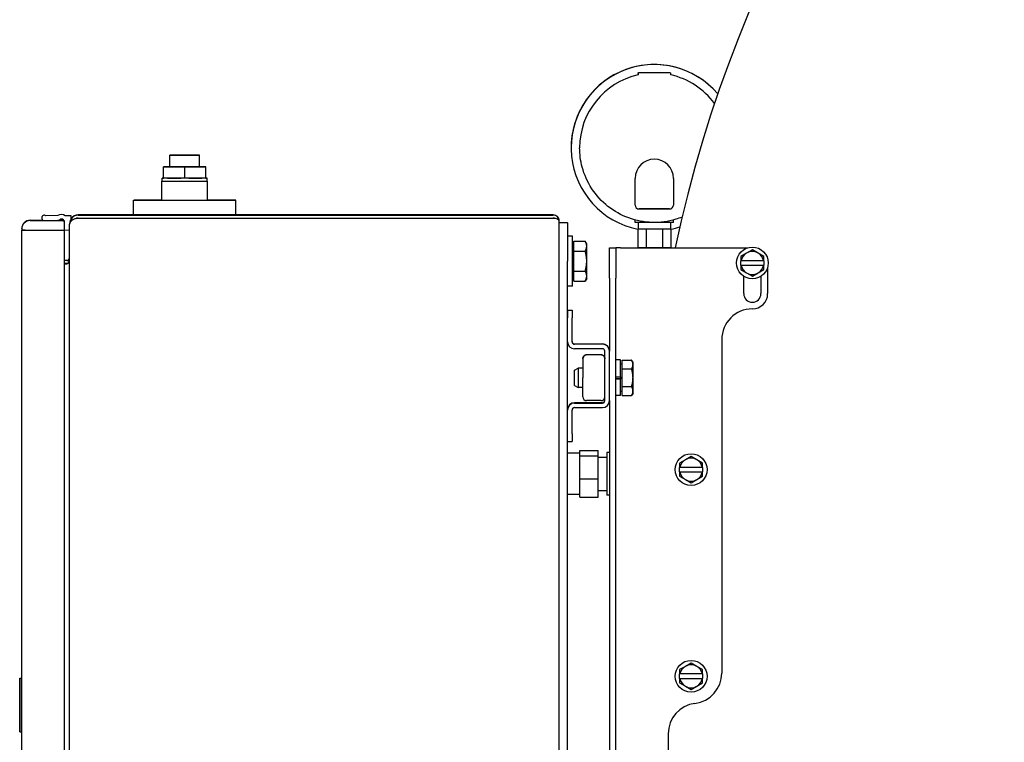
# Model space of a CAD drawing. Header units: inches. Extents: x 18 to 846, y -44 to 561.
# Tile 233 of 256: x 280 to 296, y 142 to 154. Entities that reach past the tile are written whole.
import ezdxf

# ---------------------------------------------------------------- set-up
doc = ezdxf.new("R2010")
doc.units = ezdxf.units.IN
doc.header["$LTSCALE"] = 24
doc.header["$MEASUREMENT"] = 0
doc.layers.add('Visible (ANSI)', color=7, linetype='Continuous', lineweight=30)

msp = doc.modelspace()

# ---------------------------------------------------------------- linework, layer by layer
at = {"layer": 'Visible (ANSI)'}
for p, q in [((290.42402, 153.23842), (290.42402, 153.21676)), ((290.95702, 153.23842), (290.95702, 153.21676)), ((289.33152, 152.02643), (289.33152, 152.02634)), ((289.47052, 152.02634), (289.47052, 152.02612)), ((282.77502, 151.71529), (282.77502, 151.90279)), ((283.26102, 151.71529), (283.26102, 151.90279)), ((282.67252, 151.71534), (282.77502, 151.71535)), ((282.67252, 151.71524), (282.67252, 151.71534)), ((283.01802, 151.71519), (282.67252, 151.71524)), ((282.67252, 151.52774), (282.67252, 151.71524)), ((283.36352, 151.71524), (283.01802, 151.71519)), ((283.01802, 151.52769), (283.01802, 151.71519)), ((283.26102, 151.71535), (283.36352, 151.71534)), ((283.36352, 151.71534), (283.36352, 151.71524)), ((283.36352, 151.52774), (283.36352, 151.71524)), ((282.64302, 151.16929), (282.64302, 151.48179)), ((282.65093, 151.48179), (282.65093, 151.52779)), ((282.73785, 151.52773), (282.67252, 151.52774)), ((282.95269, 151.5277), (282.73785, 151.52773)), ((283.01802, 151.52769), (282.95269, 151.5277)), ((283.08335, 151.5277), (283.01802, 151.52769)), ((283.29819, 151.52773), (283.08335, 151.5277)), ((283.36352, 151.52774), (283.29819, 151.52773)), ((283.38511, 151.48179), (283.38511, 151.52779)), ((283.39302, 151.16929), (283.39302, 151.48179)), ((290.37802, 151.0891), (290.37802, 151.5261)), ((291.00302, 151.5261), (291.00302, 151.0891)), ((282.18302, 150.92918), (282.18302, 151.16929)), ((283.85302, 150.92918), (283.85302, 151.16929)), ((280.94407, 150.92129), (280.74984, 150.91281)), ((280.94407, 150.92114), (280.74984, 150.91266)), ((280.74984, 150.91266), (280.74984, 150.91281)), ((280.94407, 150.92114), (280.94407, 150.92129)), ((281.16418, 150.91168), (281.06519, 150.91601)), ((281.06519, 150.91585), (281.06519, 150.91601)), ((281.16418, 150.91153), (281.06519, 150.91585)), ((281.16206, 150.86296), (281.16418, 150.91153)), ((281.16418, 150.91153), (281.16418, 150.91168)), ((289.04052, 150.92918), (281.27852, 150.92918)), ((281.27852, 150.92434), (289.04052, 150.92434)), ((290.44102, 151.02612), (290.94002, 151.02612)), ((290.94002, 151.0261), (290.44102, 151.0261)), ((280.49152, 150.84114), (280.70486, 150.84114)), ((280.49152, 150.83639), (281.04652, 150.83639)), ((280.68253, 150.88344), (280.68253, 150.88359)), ((280.83912, 150.83649), (280.94756, 150.84122)), ((280.94575, 150.84114), (281.04223, 150.84114)), ((281.04652, 150.83649), (281.04652, 150.83639)), ((281.04652, 150.83639), (281.04652, 150.67935)), ((281.04801, 150.81877), (281.04652, 150.78459)), ((281.04801, 150.81862), (281.04652, 150.78444)), ((281.13752, 150.78336), (281.13752, 150.78349)), ((281.13752, 150.78336), (281.13791, 150.78336)), ((281.13752, 150.78336), (281.13752, 150.77629)), ((281.13752, 135.07243), (281.13752, 150.77629)), ((281.27852, 150.87834), (289.04052, 150.87834)), ((281.27852, 150.87612), (289.04052, 150.87612)), ((281.27852, 150.87611), (289.04052, 150.87611)), ((281.27852, 150.87125), (281.27852, 150.87127)), ((289.04052, 150.87127), (281.27852, 150.87127)), ((289.04052, 150.87125), (281.27852, 150.87125)), ((282.18302, 150.87612), (282.18302, 150.87834)), ((283.85302, 150.87612), (283.85302, 150.87834)), ((289.04052, 150.87125), (289.04052, 150.87127)), ((289.13752, 150.82735), (289.13752, 150.83217)), ((289.13752, 135.02135), (289.13752, 150.82735)), ((289.13752, 150.80401), (289.27202, 150.80401)), ((289.27202, 150.79951), (289.27202, 150.80401)), ((289.27202, 150.79951), (289.27202, 150.17436)), ((290.37802, 150.80613), (290.37802, 150.84682)), ((290.68565, 150.80613), (290.37802, 150.80613)), ((290.42802, 150.80613), (290.42802, 150.7042)), ((291.00302, 150.80613), (290.6954, 150.80613)), ((290.95302, 150.80613), (290.95302, 150.7042)), ((291.00302, 150.80613), (291.00302, 150.84682)), ((280.35652, 150.70139), (280.35652, 150.70614)), ((280.35652, 150.70139), (280.35652, 150.67938)), ((280.35652, 150.67938), (280.35652, 150.67928)), ((280.41152, 150.67928), (280.35652, 150.67928)), ((280.35652, 135.16948), (280.35652, 150.67928)), ((280.41152, 150.67936), (280.41152, 150.67928)), ((280.49152, 150.67935), (281.04652, 150.67935)), ((280.49152, 150.67926), (281.04652, 150.67926)), ((280.49152, 150.67925), (281.04652, 150.67925)), ((281.04652, 150.67926), (281.04652, 150.67935)), ((281.04652, 150.67925), (281.04652, 150.67926)), ((281.04652, 150.67925), (281.04652, 135.16945)), ((281.05516, 150.68607), (281.13752, 150.68248)), ((289.35202, 150.58101), (289.27202, 150.58101)), ((289.35202, 149.76801), (289.35202, 150.58101)), ((290.41952, 150.70424), (290.41952, 150.70417)), ((290.41952, 150.70417), (290.41952, 150.39817)), ((290.55952, 150.70414), (290.82152, 150.70414)), ((290.55952, 150.70414), (290.55952, 150.39814)), ((290.82152, 150.70414), (290.82152, 150.39814)), ((290.96152, 150.70417), (290.96152, 150.70424)), ((290.96152, 150.70417), (290.96152, 150.39817)), ((289.37702, 150.42763), (289.35202, 150.42763)), ((289.37702, 150.49927), (289.56128, 150.49927)), ((289.37702, 150.33689), (289.37702, 150.49927)), ((289.5864, 150.45576), (289.56128, 150.49927)), ((289.5864, 150.41808), (289.5864, 150.45576)), ((289.5864, 150.17451), (289.5864, 150.41808)), ((289.37702, 150.33689), (289.56128, 150.33689)), ((289.37702, 150.01213), (289.37702, 150.33689)), ((289.95653, 149.89387), (289.95653, 150.39399)), ((289.95653, 150.39399), (290.06113, 150.39399)), ((290.06113, 150.39399), (290.06113, 149.89387)), ((290.14013, 150.39399), (290.06113, 150.39399)), ((290.14013, 150.39399), (292.22052, 150.39399)), ((290.42052, 150.39817), (290.42052, 150.39399)), ((290.55952, 150.39814), (290.82152, 150.39814)), ((290.96052, 150.39817), (290.96052, 150.39399)), ((292.19819, 150.30637), (292.10444, 150.25225)), ((292.10444, 150.25225), (292.10444, 150.18149)), ((292.29194, 150.3605), (292.19819, 150.30637)), ((292.38569, 150.30637), (292.29194, 150.3605)), ((292.47944, 150.25225), (292.38569, 150.30637)), ((292.47944, 150.18149), (292.47944, 150.25225)), ((281.04652, 150.188), (281.09252, 150.188)), ((281.09252, 150.18352), (281.04652, 150.18352)), ((281.09252, 150.13752), (281.04652, 150.13752)), ((281.09252, 150.13494), (281.04652, 150.13494)), ((281.09252, 150.13493), (281.04652, 150.13493)), ((281.04652, 150.13045), (281.09252, 150.13045)), ((281.04652, 150.13043), (281.09252, 150.13043)), ((281.09252, 150.13043), (281.09252, 150.13045)), ((289.27202, 135.67436), (289.27202, 150.17436)), ((289.5864, 149.93094), (289.5864, 150.17451)), ((292.10823, 150.18149), (292.10444, 150.18149)), ((292.10444, 150.10649), (292.10444, 150.18149)), ((292.10444, 150.10649), (292.10823, 150.10649)), ((292.10444, 150.10649), (292.10444, 150.03574)), ((292.47565, 150.18149), (292.10823, 150.18149)), ((292.10823, 150.10649), (292.47565, 150.10649)), ((292.47944, 150.18149), (292.47565, 150.18149)), ((292.47565, 150.10649), (292.47944, 150.10649)), ((292.47944, 150.18149), (292.47944, 150.10649)), ((292.47944, 150.03574), (292.47944, 150.10649)), ((289.37702, 149.92138), (289.35202, 149.92138)), ((289.37702, 150.01213), (289.56128, 150.01213)), ((289.37702, 149.84975), (289.37702, 150.01213)), ((289.5864, 149.89326), (289.5864, 149.93094)), ((292.10444, 150.03574), (292.19819, 149.98161)), ((292.15131, 149.64399), (292.15131, 149.9253)), ((292.19819, 149.98161), (292.29194, 149.92749)), ((292.29194, 149.92749), (292.38569, 149.98161)), ((292.38569, 149.98161), (292.47944, 150.03574)), ((292.43256, 149.9253), (292.43256, 149.64399)), ((292.54194, 150.07258), (292.54194, 149.64399)), ((289.35202, 149.76801), (289.27202, 149.76801)), ((289.37702, 149.84975), (289.56128, 149.84975)), ((289.5864, 149.89326), (289.56128, 149.84975)), ((289.95653, 149.89387), (289.95653, 148.70422)), ((290.06113, 137.57187), (290.06113, 149.89387)), ((289.27223, 149.37101), (289.27223, 149.37575)), ((289.27223, 149.37575), (289.34693, 149.37575)), ((289.27223, 149.37101), (289.27223, 149.24598)), ((289.34693, 149.37101), (289.34693, 149.37575)), ((289.34693, 149.37101), (289.34693, 149.24598)), ((289.27223, 148.85642), (289.27223, 149.24598)), ((289.34693, 148.85642), (289.34693, 149.24598)), ((289.38593, 148.82223), (289.84283, 148.82223)), ((289.84283, 148.81742), (289.38593, 148.81742)), ((291.79194, 148.89399), (291.79194, 143.44699)), ((289.84283, 148.74272), (289.38593, 148.74272)), ((289.81935, 148.64559), (289.58432, 148.64559)), ((289.81935, 148.64214), (289.58432, 148.64214)), ((289.88183, 147.89561), (289.88183, 148.70372)), ((289.95653, 148.70422), (289.95653, 148.70372)), ((289.95653, 147.89561), (289.95653, 148.70372)), ((289.52183, 148.58311), (289.52183, 148.5828)), ((289.52183, 148.5828), (289.52183, 148.57966)), ((289.52183, 148.57966), (289.52183, 148.57935)), ((289.52183, 148.57935), (289.52183, 148.26883)), ((290.13913, 148.56049), (290.06113, 148.56049)), ((290.13913, 148.28452), (290.13913, 148.56049)), ((290.16413, 148.49399), (290.13913, 148.49399)), ((290.16413, 148.41327), (290.16413, 148.55767)), ((290.16413, 148.55767), (290.31993, 148.55767)), ((290.34226, 148.51899), (290.31995, 148.55763)), ((290.34226, 148.48547), (290.34226, 148.51899)), ((290.34226, 148.26893), (290.34226, 148.48547)), ((289.38913, 148.39517), (289.44469, 148.42524)), ((289.38913, 148.14281), (289.38913, 148.39517)), ((289.44469, 148.42524), (289.44469, 148.11274)), ((289.52183, 148.42524), (289.44469, 148.42524)), ((290.16413, 148.12459), (290.16413, 148.41327)), ((290.16413, 148.41327), (290.31993, 148.41327)), ((289.52183, 147.95833), (289.52183, 148.26883)), ((290.06113, 148.28452), (290.13913, 148.28452)), ((290.06113, 148.25335), (290.12021, 148.25335)), ((290.13913, 148.25332), (290.06113, 148.25332)), ((290.13913, 148.28452), (290.13913, 148.25334)), ((290.13913, 148.25334), (290.13913, 148.25332)), ((290.13913, 147.97749), (290.13913, 148.25332)), ((290.34226, 148.05246), (290.34226, 148.26893)), ((289.38913, 148.14281), (289.44469, 148.11274)), ((289.52183, 148.11274), (289.44469, 148.11274)), ((290.16413, 148.04399), (290.13913, 148.04399)), ((290.16413, 148.12459), (290.31993, 148.12459)), ((290.16413, 147.98032), (290.16413, 148.12459)), ((290.34226, 148.01899), (290.31995, 147.98036)), ((290.34226, 148.01899), (290.34226, 148.05246)), ((289.84283, 147.86142), (289.38572, 147.86142)), ((289.38572, 147.85661), (289.84283, 147.85661)), ((289.81935, 147.89584), (289.58432, 147.89584)), ((289.95653, 147.89561), (289.95653, 137.95422)), ((290.13913, 147.97749), (290.06113, 147.97749)), ((290.16413, 147.98032), (290.31993, 147.98032)), ((289.27202, 147.35336), (289.27202, 147.74291)), ((289.34672, 147.35336), (289.34672, 147.74291)), ((289.38572, 147.78191), (289.84283, 147.78191)), ((289.34672, 147.35336), (289.34672, 147.22839)), ((289.27202, 147.22839), (289.34672, 147.22839)), ((289.47502, 147.03805), (289.27202, 147.03805)), ((289.47502, 147.07956), (289.77102, 147.07956)), ((289.47502, 146.99631), (289.47502, 147.07956)), ((289.77102, 146.99631), (289.77102, 147.07956)), ((289.95653, 147.04714), (289.91202, 147.04714)), ((289.91202, 147.04714), (289.91202, 147.04697)), ((289.95653, 147.04697), (289.91202, 147.04697)), ((289.91202, 147.04697), (289.91202, 146.35397)), ((289.47502, 146.99631), (289.77102, 146.99631)), ((289.47502, 146.61731), (289.47502, 146.99631)), ((289.77102, 146.61731), (289.77102, 146.99631)), ((289.77102, 146.97055), (289.91202, 146.97055)), ((291.19819, 146.93137), (291.10444, 146.87725)), ((291.10444, 146.87725), (291.10444, 146.80649)), ((291.29194, 146.9855), (291.19819, 146.93137)), ((291.38569, 146.93137), (291.29194, 146.9855)), ((291.47944, 146.87725), (291.38569, 146.93137)), ((291.47944, 146.80649), (291.47944, 146.87725)), ((291.10823, 146.80649), (291.10444, 146.80649)), ((291.10444, 146.73149), (291.10444, 146.80649)), ((291.10444, 146.73149), (291.10823, 146.73149)), ((291.10444, 146.73149), (291.10444, 146.66074)), ((291.47565, 146.80649), (291.10823, 146.80649)), ((291.10823, 146.73149), (291.47565, 146.73149)), ((291.47944, 146.80649), (291.47565, 146.80649)), ((291.47565, 146.73149), (291.47944, 146.73149)), ((291.47944, 146.80649), (291.47944, 146.73149)), ((291.47944, 146.66074), (291.47944, 146.73149)), ((289.47502, 146.61731), (289.77102, 146.61731)), ((289.47502, 146.32155), (289.47502, 146.61731)), ((289.77102, 146.32155), (289.77102, 146.61731)), ((291.10444, 146.66074), (291.19819, 146.60661)), ((291.19819, 146.60661), (291.29194, 146.55249)), ((291.29194, 146.55249), (291.38569, 146.60661)), ((291.38569, 146.60661), (291.47944, 146.66074)), ((289.77102, 146.43055), (289.91202, 146.43055)), ((289.47502, 146.36305), (289.27202, 146.36305)), ((289.47502, 146.32155), (289.77102, 146.32155)), ((289.95653, 146.35397), (289.91202, 146.35397)), ((291.19819, 143.55637), (291.10444, 143.50225)), ((291.10444, 143.50225), (291.10444, 143.43149)), ((291.29194, 143.6105), (291.19819, 143.55637)), ((291.38569, 143.55637), (291.29194, 143.6105)), ((291.47944, 143.50225), (291.38569, 143.55637)), ((291.47944, 143.43149), (291.47944, 143.50225)), ((280.32252, 143.3572), (280.32752, 143.3622)), ((280.32252, 143.3572), (280.32252, 142.4922)), ((280.32752, 142.4872), (280.32752, 143.3622)), ((280.32752, 143.3622), (280.35652, 143.3622)), ((291.10823, 143.43149), (291.10444, 143.43149)), ((291.10444, 143.35649), (291.10444, 143.43149)), ((291.10444, 143.35649), (291.10823, 143.35649)), ((291.10444, 143.35649), (291.10444, 143.28574)), ((291.47565, 143.43149), (291.10823, 143.43149)), ((291.10823, 143.35649), (291.47565, 143.35649)), ((291.47944, 143.43149), (291.47565, 143.43149)), ((291.47565, 143.35649), (291.47944, 143.35649)), ((291.47944, 143.43149), (291.47944, 143.35649)), ((291.47944, 143.28574), (291.47944, 143.35649)), ((291.10444, 143.28574), (291.19819, 143.23161)), ((291.19819, 143.23161), (291.29194, 143.17749)), ((291.29194, 143.17749), (291.38569, 143.23161)), ((291.38569, 143.23161), (291.47944, 143.28574)), ((280.32252, 142.4922), (280.32752, 142.4872)), ((280.32752, 142.4872), (280.35652, 142.4872)), ((290.91694, 142.45484), (290.91694, 137.57199))]:
    msp.add_line(p, q, dxfattribs=at)
for centre in [(292.29194, 150.14399), (291.29194, 146.76899), (291.29194, 143.39399)]:
    msp.add_circle(centre, 0.26, dxfattribs=at)
for centre, radius, start, end in [((312.08147, 145.89696), 21.52605, 93.681406, 167.941452), ((290.69052, 152.02643), 1.359, 40.24021, 180), ((290.69052, 152.02634), 1.359, 40.241668, 258.497462), ((290.69052, 152.02634), 1.22, 102.617578, 180), ((290.69052, 152.02634), 1.22, 36.234832, 77.382422), ((290.69052, 151.5261), 0.3125, 0, 180), ((290.44102, 151.08912), 0.063, 180, 270), ((290.44102, 151.0891), 0.063, 180, 270), ((290.94002, 151.08912), 0.063, 270, 0), ((290.94002, 151.0891), 0.063, 270, 0), ((280.72253, 150.88359), 0.04, 46.932715, 179.999999), ((280.72253, 150.88344), 0.04, 46.932715, 181.375181), ((280.99961, 150.80376), 0.13, 59.704227, 115.295772), ((280.99961, 150.80361), 0.13, 59.704227, 115.295772), ((280.49152, 150.70614), 0.135, 90, 180), ((280.49152, 150.70139), 0.135, 90, 180), ((280.73429, 150.88372), 0.05177, 181.375182, 245.859056), ((280.93344, 150.95137), 0.11105, 277.303184, 301.773091), ((281.00805, 150.82036), 0.04, 23.773682, 113.791675), ((281.00805, 150.82036), 0.04, 357.5, 15.898973), ((281.00805, 150.82051), 0.04, 357.5, 359.891908), ((290.69052, 152.02634), 1.359, 281.502538, 287.780006), ((280.99961, 150.80361), 0.13, 252.908444, 253.038811), ((280.99961, 150.80361), 0.13, 286.961189, 287.091556), ((280.99961, 150.80361), 0.13, 291.150182, 295.295773), ((292.29194, 150.14399), 0.1875, 120, 168.463041), ((292.29194, 150.14399), 0.1875, 60, 120), ((292.29194, 150.14399), 0.1875, 11.536959, 60), ((292.29194, 150.14399), 0.1875, 191.536959, 240), ((292.29194, 150.14399), 0.1875, 300, 348.463041), ((292.29194, 150.14399), 0.1875, 240, 300), ((292.29194, 149.64399), 0.14063, 180, 0), ((292.29194, 149.64399), 0.25, 270, 0), ((292.29194, 148.89399), 0.5, 90, 180), ((289.38593, 148.85642), 0.1137, 180, 270), ((289.38593, 148.86123), 0.039, 180, 270), ((289.38593, 148.85642), 0.039, 180, 270), ((289.84283, 148.70853), 0.1137, 0, 90), ((289.84283, 148.70372), 0.1137, 0, 90), ((289.84283, 148.70372), 0.039, 0, 90), ((289.38572, 147.74772), 0.1137, 90, 180), ((289.38572, 147.74291), 0.1137, 90, 180), ((289.84283, 147.90042), 0.039, 270, 0), ((289.84283, 147.89561), 0.039, 270, 0), ((289.84283, 147.89561), 0.1137, 270, 0), ((289.38572, 147.74291), 0.039, 90, 180), ((291.29194, 146.76899), 0.1875, 120, 168.463041), ((291.29194, 146.76899), 0.1875, 60, 120), ((291.29194, 146.76899), 0.1875, 11.536959, 60), ((291.29194, 146.76899), 0.1875, 191.536959, 240), ((291.29194, 146.76899), 0.1875, 300, 348.463041), ((291.29194, 146.76899), 0.1875, 240, 300), ((291.29194, 143.39399), 0.1875, 120, 168.463041), ((291.29194, 143.39399), 0.1875, 60, 120), ((291.29194, 143.39399), 0.1875, 11.536959, 60), ((291.29194, 143.39399), 0.1875, 191.536959, 240), ((291.29194, 143.44699), 0.5, 277.180756, 0), ((291.29194, 143.39399), 0.1875, 300, 348.463041), ((291.29194, 143.39399), 0.1875, 240, 300), ((291.41694, 142.45484), 0.5, 97.180756, 180)]:
    msp.add_arc(centre, radius, start, end, dxfattribs=at)
msp.add_ellipse((283.01802, 151.90279), major_axis=(0.243, 0), ratio=0.00024343, dxfattribs=at)
for centre, major_axis, ratio, start_param, end_param in [((283.01802, 151.71529), (0.243, 0), 0.00024343, 3.14159304, 6.28318569), ((283.01802, 151.48179), (0.375, 0), 0.00024343, 2.93582345, 6.48895451), ((283.01802, 151.52779), (-0.36709, 0), 0.00024343, 5.93851985, 6.62785076), ((283.01802, 151.48179), (0.36709, 0), 0.00024343, 3.14159291, 6.28318556), ((283.01802, 151.52779), (-0.36709, 0), 0.00024343, 0.7025321, 1.391863), ((283.01802, 151.52779), (-0.36709, 0), 0.00024343, 1.74973072, 2.43906259), ((283.01802, 151.52779), (0.36709, 0), 0.00024343, 5.93851985, 6.62785076), ((283.01802, 151.16929), (0.835, 0), 0.00024343, 2.03655613, 7.38822184), ((283.01802, 151.16929), (0.375, 0), 0.00024343, 3.14159265, 6.28318531), ((281.27852, 150.78336), (-0.141, 0), 0.99983596, 4.71238898, 6.28318531), ((281.27852, 150.78816), (0, -0.14102), 0.99983605, 3.14159265, 4.11080885), ((289.04052, 150.83217), (0, -0.09701), 0.9998898, 1.57079633, 3.14159265), ((289.04052, 150.82735), (0.097, 0), 0.99988973, 0, 1.57079633), ((281.27852, 150.77629), (0.141, 0), 0.67351542, 1.57079633, 3.14159265), ((281.27852, 150.78336), (-0.095, 0), 0.99975654, 4.71238898, 5.2327401), ((281.27852, 150.78109), (0, -0.09502), 0.99975666, 3.14159265, 3.57290769), ((281.27852, 150.78109), (0.141, 0), 0.67400227, 1.57079633, 1.76597509), ((289.04052, 150.82735), (0.051, 0), 0.99979029, 0.96395215, 1.57079633), ((289.04052, 150.83217), (-0.097, 0), 0.453119, 4.53700657, 4.71238898), ((289.04052, 150.83217), (-0.051, 0), 0.86159501, 4.15850754, 4.71238898), ((289.04052, 150.82735), (-0.097, 0), 0.45263215, 3.14159265, 4.71238898), ((280.49152, 150.67938), (-0.135, 0), 0.00024343, 0, 1.57079633), ((280.49152, 150.67928), (-0.135, 0), 0.00024343, 0, 1.57079633), ((280.49152, 150.67928), (-0.08, 0), 0.00024343, 0.00000001, 1.57079633), ((290.69052, 150.7042), (-0.301, 0), 0.00024343, 5.77185237, 5.83292128), ((290.69052, 150.7042), (0.301, 0), 0.00024343, 3.59185385, 4.2621232), ((290.69052, 150.7042), (-0.2625, 0), 0.00024343, 0, 3.14159265), ((290.69052, 150.7042), (0.301, 0), 0.00024343, 5.16265301, 5.83292127), ((290.69052, 150.7042), (-0.301, 0), 0.00024343, 3.59185385, 3.65292284), ((290.69052, 150.3982), (0.301, 0), 0.00024343, 3.59185386, 4.2621232), ((290.69052, 150.3982), (0.301, 0), 0.00024343, 5.16265301, 5.83292127), ((281.09252, 150.23302), (0, -0.04502), 0.99950801, 0, 1.57079633), ((281.09252, 150.2285), (0.045, 0), 0.99950771, 4.71238898, 6.28318531), ((281.09252, 150.22142), (0, 0.09099), 0.49456504, 3.14159265, 4.71238898), ((281.09252, 150.2285), (0.091, 0), 0.99975654, 4.71238898, 4.93146984), ((281.09252, 150.22595), (0, -0.09101), 0.49444599, 0, 0.27396101), ((281.09252, 150.22595), (0, -0.09102), 0.99975666, 0, 0.17615384), ((289.58433, 148.58309), (0.0442, -0.0442), 0.9997566, 2.35607278, 3.9268691), ((289.58433, 148.57964), (0.0442, -0.0442), 0.9997566, 2.35607278, 3.9268691), ((289.58433, 148.58282), (0.0442, 0.0442), 0.9997566, 0.78551988, 1.76442026), ((289.58433, 148.57937), (0.0442, 0.0442), 0.9997566, 0.78551988, 1.76442026), ((289.81933, 148.58309), (-0.0442, -0.0442), 0.9997566, 2.3563162, 3.92711253), ((289.81933, 148.58282), (-0.0442, 0.0442), 0.9997566, 4.51876505, 5.49766543), ((289.81933, 148.57964), (-0.0442, -0.0442), 0.9997566, 2.3563162, 3.92711253), ((289.81933, 148.57937), (-0.0442, 0.0442), 0.9997566, 4.51876505, 5.49766543), ((289.58433, 147.95834), (0.0442, 0.0442), 0.9997566, 2.3563162, 3.9268691), ((289.81933, 147.95834), (0.0442, -0.0442), 0.9997566, 5.49790886, 7.06846176)]:
    msp.add_ellipse(centre, major_axis=major_axis, ratio=ratio, start_param=start_param, end_param=end_param, dxfattribs=at)
for points, knots in [([(290.42402, 153.23842), (290.42402, 153.24005), (290.42429, 153.24169), (290.42532, 153.24473), (290.42608, 153.24618), (290.428, 153.24872), (290.42918, 153.24985), (290.4318, 153.25167), (290.43327, 153.25237), (290.43554, 153.25304), (290.43632, 153.2532), (290.43728, 153.25333), (290.43749, 153.25335), (290.43781, 153.25338), (290.43793, 153.25339), (290.43816, 153.2534), (290.43826, 153.25341), (290.43841, 153.25341), (290.43846, 153.25341), (290.43858, 153.25342), (290.43863, 153.25342), (290.43876, 153.25342), (290.43881, 153.25342), (290.43896, 153.25343), (290.43903, 153.25343), (290.43937, 153.25343), (290.43975, 153.25343), (290.44197, 153.25344), (290.44519, 153.25344), (290.4578, 153.25345), (290.47014, 153.25346), (290.5015, 153.25347), (290.52078, 153.25347), (290.56395, 153.25348), (290.58838, 153.25348), (290.63927, 153.25349), (290.66636, 153.25349), (290.71978, 153.25349), (290.74678, 153.25348), (290.79732, 153.25348), (290.82149, 153.25348), (290.86402, 153.25347), (290.88291, 153.25346), (290.9131, 153.25345), (290.92479, 153.25345), (290.93561, 153.25344), (290.93816, 153.25344), (290.9406, 153.25343), (290.94119, 153.25343), (290.94177, 153.25343), (290.94191, 153.25343), (290.9421, 153.25343), (290.94214, 153.25343), (290.94232, 153.25342), (290.94237, 153.25342), (290.94257, 153.25342), (290.94265, 153.25341), (290.94285, 153.2534), (290.94293, 153.2534), (290.94314, 153.25338), (290.94327, 153.25337), (290.94355, 153.25335), (290.94371, 153.25333), (290.94414, 153.25328), (290.94442, 153.25323), (290.94529, 153.25308), (290.94589, 153.25293), (290.94768, 153.25237), (290.94885, 153.25184), (290.95127, 153.25034), (290.95249, 153.24928), (290.95453, 153.24685), (290.95537, 153.24545), (290.95655, 153.24249), (290.9569, 153.24089), (290.95701, 153.23901), (290.95702, 153.23872), (290.95702, 153.23842)], [0, 0, 0, 0, 0.01235718, 0.01235718, 0.02448963, 0.02448963, 0.03663005, 0.03663005, 0.04876848, 0.04876848, 0.05469979, 0.05469979, 0.05636455, 0.05636455, 0.05747325, 0.05747325, 0.05871765, 0.05871765, 0.05992293, 0.05992293, 0.061923, 0.061923, 0.06646383, 0.06646383, 0.08006806, 0.08006806, 0.12088877, 0.12088877, 0.24387035, 0.24387035, 0.45109703, 0.45109703, 0.65460652, 0.65460652, 0.85817509, 0.85817509, 1.06173143, 1.06173143, 1.2652857, 1.2652857, 1.46884004, 1.46884004, 1.67239689, 1.67239689, 1.87596346, 1.87596346, 1.96995882, 1.96995882, 2.01500587, 2.01500587, 2.03633432, 2.03633432, 2.04662485, 2.04662485, 2.05049077, 2.05049077, 2.05231178, 2.05231178, 2.0532723, 2.0532723, 2.05443315, 2.05443315, 2.05570018, 2.05570018, 2.05785785, 2.05785785, 2.06251179, 2.06251179, 2.07215027, 2.07215027, 2.08420515, 2.08420515, 2.09634383, 2.09634383, 2.10848392, 2.10848392, 2.11070758, 2.11070758, 2.11070758, 2.11070758]), ([(291.14327, 150.89324), (291.10951, 150.87975), (291.07514, 150.86776), (290.91564, 150.82003), (290.78497, 150.80284), (290.52482, 150.81044), (290.39538, 150.83523), (290.15082, 150.92428), (290.03574, 150.98852), (289.83161, 151.14998), (289.74259, 151.24717), (289.59961, 151.46464), (289.54568, 151.5849), (289.48451, 151.81336), (289.47052, 151.91974), (289.47052, 152.02612)], [7.47378066, 7.47378066, 7.47378066, 7.47378066, 7.56318531, 7.56318531, 7.88318531, 7.88318531, 8.20318531, 8.20318531, 8.52318531, 8.52318531, 8.84318531, 8.84318531, 9.16318531, 9.16318531, 9.42477796, 9.42477796, 9.42477796, 9.42477796]), ([(289.52183, 148.5828), (289.52183, 148.59059), (289.52336, 148.59887), (289.52811, 148.61044), (289.53013, 148.61418), (289.53246, 148.61767)], [0.254520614, 0.254520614, 0.254520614, 0.254520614, 0.323168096, 0.323168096, 0.358034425, 0.358034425, 0.358034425, 0.358034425]), ([(289.52183, 148.57935), (289.52183, 148.58714), (289.52336, 148.59542), (289.52811, 148.60699), (289.53013, 148.61073), (289.53246, 148.61422)], [0.254520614, 0.254520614, 0.254520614, 0.254520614, 0.323168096, 0.323168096, 0.358034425, 0.358034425, 0.358034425, 0.358034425]), ([(289.8712, 148.61767), (289.87353, 148.61418), (289.87555, 148.61044), (289.8803, 148.59887), (289.88183, 148.59059), (289.88183, 148.5828)], [0.159669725, 0.159669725, 0.159669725, 0.159669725, 0.194536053, 0.194536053, 0.263183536, 0.263183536, 0.263183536, 0.263183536]), ([(289.8712, 148.61422), (289.87353, 148.61073), (289.87555, 148.60699), (289.8803, 148.59542), (289.88183, 148.58714), (289.88183, 148.57935)], [0.159669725, 0.159669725, 0.159669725, 0.159669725, 0.194536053, 0.194536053, 0.263183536, 0.263183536, 0.263183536, 0.263183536])]:
    msp.add_open_spline(points, degree=3, knots=knots, dxfattribs=at)
for points, weights in [([(289.5864, 150.41808), (289.5864, 150.45576), (289.56128, 150.49927)], [1, 1.0379548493, 1]), ([(289.56128, 150.33689), (289.5864, 150.3804), (289.5864, 150.41808)], [1, 1.0379548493, 1]), ([(289.5864, 150.17451), (289.5864, 150.24987), (289.56128, 150.33689)], [1, 1.0379548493, 1]), ([(289.56128, 150.01213), (289.5864, 150.09915), (289.5864, 150.17451)], [1, 1.0379548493, 1]), ([(289.5864, 149.93094), (289.5864, 149.96862), (289.56128, 150.01213)], [1, 1.0379548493, 1]), ([(289.56128, 149.84975), (289.5864, 149.89326), (289.5864, 149.93094)], [1, 1.0379548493, 1]), ([(290.31993, 148.55767), (290.31994, 148.55765), (290.31995, 148.55763)], [1, 1.00001917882, 1.00003833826]), ([(290.34226, 148.48547), (290.34226, 148.51898), (290.31993, 148.55767)], [1, 1.0379548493, 1]), ([(290.31993, 148.41327), (290.34226, 148.45196), (290.34226, 148.48547)], [1, 1.0379548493, 1]), ([(290.34226, 148.26893), (290.34226, 148.33592), (290.31993, 148.41327)], [1, 1.0379548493, 1]), ([(290.31993, 148.12459), (290.34226, 148.20194), (290.34226, 148.26893)], [1, 1.0379548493, 1]), ([(290.34226, 148.05246), (290.34226, 148.08594), (290.31993, 148.12459)], [1, 1.0379548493, 1]), ([(290.31993, 147.98032), (290.34226, 148.01898), (290.34226, 148.05246)], [1, 1.0379548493, 1])]:
    msp.add_rational_spline(points, weights, degree=2, dxfattribs=at)

doc.saveas('drawing.dxf')
